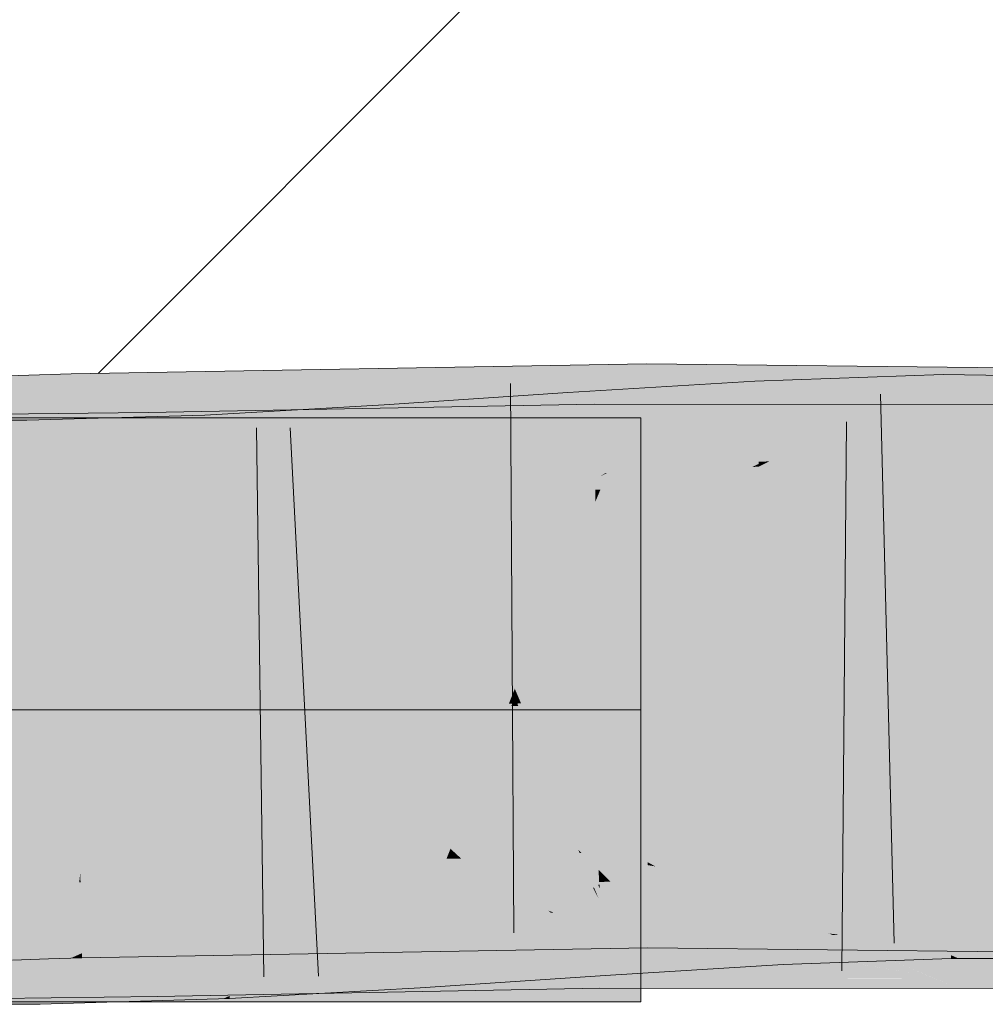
# Model space of a CAD drawing. Extents: x -720 to 300, y 62 to 1162.
# Tile 143 of 256: x 174.06 to 174.474, y 726.646 to 727.067. Entities that reach past the tile are written whole.
import ezdxf
from ezdxf.lldxf.tags import DXFTag

# ---------------------------------------------------------------- set-up
doc = ezdxf.new("R2010")
doc.units = 0
doc.layers.get('0').update_dxf_attribs({"lineweight": 13})
for name, color, linetype, lineweight, true_color in [('E_Detail_Wandschraffur', 7, 'Continuous', 5, 0xc0c0c0), ('E_Leerrohr 25-A06G93Y08I', 7, 'Continuous', 9, 0xff8000), ('E_Leerrohr 25-Shading', 7, 'Continuous', 9, 0xff8000)]:
    doc.layers.add(name, color=color, linetype=linetype, lineweight=lineweight, true_color=true_color)
tags = doc.linetypes.add('STRICHPUNKT2-A06G93Y18I', pattern=[12.7, 6.35, -3.175, 0, -3.175]).pattern_tags.tags
tags[10:11] = [DXFTag(74, 4), DXFTag(75, 0), DXFTag(340, '0'), DXFTag(46, 0.0), DXFTag(50, 0.0), DXFTag(44, 0.0), DXFTag(45, 0.0)]
tags[8:9] = [DXFTag(74, 4), DXFTag(75, 0), DXFTag(340, '0'), DXFTag(46, 0.0), DXFTag(50, 0.0), DXFTag(44, 0.0), DXFTag(45, 0.0)]
tags[6:7] = [DXFTag(74, 4), DXFTag(75, 0), DXFTag(340, '0'), DXFTag(46, 0.0), DXFTag(50, 0.0), DXFTag(44, 0.0), DXFTag(45, 0.0)]
tags[4:5] = [DXFTag(74, 4), DXFTag(75, 0), DXFTag(340, '0'), DXFTag(46, 0.0), DXFTag(50, 0.0), DXFTag(44, 0.0), DXFTag(45, 0.0)]

# ---------------------------------------------------------------- blocks, each defined once
blk = doc.blocks.new('Shading-A06G93SJ8I', base_point=(174.28816, 726.75598))
at = {"layer": 'E_Leerrohr 25-Shading', "color": 43, "true_color": 0xd7ab7f}
for points in [[(174.27391, 726.88568), (174.32887, 726.89148), (174.14735, 726.91669), (174.32881, 726.91986)], [(174.39735, 726.91913), (174.32881, 726.91986), (174.32887, 726.89148)], [(174.32887, 726.89148), (174.32889, 726.88684), (174.39735, 726.91913), (174.33559, 726.88678)], [(174.39735, 726.91913), (174.33559, 726.88678), (174.39386, 726.89075), (174.35674, 726.88647)], [(174.39735, 726.91913), (174.39386, 726.89075), (174.46236, 726.9184)], [(174.06436, 726.91498), (174.04839, 726.91443), (174.06548, 726.8819), (174.04959, 726.88098)], [(174.08241, 726.91553), (174.06436, 726.91498), (174.08302, 726.88287), (174.06548, 726.8819)], [(174.08241, 726.91553), (174.14735, 726.91669), (174.08241, 726.91553)], [(174.08241, 726.91553), (174.22099, 726.88489), (174.14735, 726.91669), (174.22725, 726.88501)], [(174.22099, 726.88489), (174.08241, 726.91553), (174.16222, 726.88385)], [(174.15901, 726.88513), (174.08241, 726.91553), (174.08302, 726.88287)], [(174.27391, 726.88568), (174.14735, 726.91669), (174.228, 726.8847)], [(174.40057, 726.8877), (174.45567, 726.91528), (174.3755, 726.90338), (174.39735, 726.91321)], [(174.46236, 726.9184), (174.39386, 726.89075), (174.58725, 726.91699), (174.58693, 726.91309)], [(174.45572, 726.91254), (174.45567, 726.91528), (174.40057, 726.8877)], [(174.46236, 726.91522), (174.45567, 726.91528), (174.45572, 726.91254)], [(174.46159, 726.88086), (174.54341, 726.91406), (174.45572, 726.91254), (174.46236, 726.91522)], [(174.31119, 726.87311), (174.37508, 726.91241), (174.29739, 726.87207), (174.29512, 726.90759)], [(174.3755, 726.90338), (174.37508, 726.91241), (174.31195, 726.87317), (174.31119, 726.87311)], [(174.39735, 726.91321), (174.37508, 726.91241), (174.3755, 726.90338)], [(174.45615, 726.88135), (174.45572, 726.91254), (174.38135, 726.87811), (174.40057, 726.8877)], [(174.39386, 726.89075), (174.50114, 726.88458), (174.58693, 726.91309), (174.58443, 726.88428)], [(174.46159, 726.88086), (174.45572, 726.91254), (174.45615, 726.88092)], [(174.5401, 726.88037), (174.54341, 726.91406), (174.46159, 726.88086)], [(174.29512, 726.90759), (174.21638, 726.90228), (174.23575, 726.86688), (174.2182, 726.87299)], [(174.29739, 726.87207), (174.29512, 726.90759), (174.23605, 726.86707)], [(174.23575, 726.86462), (174.30684, 726.86597), (174.14735, 726.8996), (174.3065, 726.90259)], [(174.2182, 726.87299), (174.21638, 726.90228), (174.18149, 726.88611), (174.18095, 726.90027)], [(174.30684, 726.86597), (174.30898, 726.86597), (174.3065, 726.90259), (174.39735, 726.90253)], [(174.39735, 726.90253), (174.30898, 726.86597), (174.46236, 726.90247), (174.37396, 726.86591)], [(174.37674, 726.87793), (174.3755, 726.90338), (174.31197, 726.87317)], [(174.37396, 726.86591), (174.49989, 726.86584), (174.46236, 726.90247), (174.50075, 726.90247)], [(174.37898, 726.87799), (174.40057, 726.8877), (174.37674, 726.87793), (174.3755, 726.90338)], [(173.93236, 726.86017), (174.11594, 726.86243), (174.08235, 726.89862), (174.11559, 726.88525)], [(173.93236, 726.86017), (174.08235, 726.89862), (173.93236, 726.89679)], [(174.11559, 726.88525), (174.11537, 726.89905), (174.08235, 726.89862)], [(174.11537, 726.89905), (174.23575, 726.86462), (174.14735, 726.8996)], [(174.11537, 726.89905), (174.11559, 726.88525), (174.23575, 726.86462), (174.17075, 726.86346)], [(174.14062, 726.87378), (174.14735, 726.89832), (174.13959, 726.89789)], [(174.14062, 726.87378), (174.18213, 726.86951), (174.14735, 726.89832), (174.18164, 726.88263)], [(174.18095, 726.90027), (174.14735, 726.89832), (174.18149, 726.88611)], [(174.1815, 726.88611), (174.14735, 726.89832), (174.18164, 726.88263)], [(174.04414, 726.89569), (174.04405, 726.85907), (174.06343, 726.89569), (174.06427, 726.85913)], [(174.08235, 726.89624), (174.06343, 726.89569), (174.14116, 726.86133), (174.06427, 726.85913)], [(174.13959, 726.89789), (174.08235, 726.89624), (174.14062, 726.87378)], [(174.08235, 726.89624), (174.14116, 726.86133), (174.14062, 726.87378)], [(174.31752, 726.8866), (174.32887, 726.89148), (174.27391, 726.88568)], [(174.32889, 726.88684), (174.32887, 726.89148), (174.31754, 726.8866)], [(174.38235, 726.88611), (174.39386, 726.89075), (174.35674, 726.88647)], [(174.50114, 726.88458), (174.39386, 726.89075), (174.38235, 726.88611)], [(174.2182, 726.87299), (174.1815, 726.88611), (174.21866, 726.86572), (174.18164, 726.88263)], [(174.23575, 726.88159), (174.27391, 726.88568), (174.228, 726.8847)], [(174.30898, 726.88293), (174.31752, 726.8866), (174.23575, 726.88159), (174.27391, 726.88568)], [(174.30898, 726.88293), (174.3289, 726.88324), (174.31754, 726.8866), (174.32889, 726.88684)], [(174.32889, 726.88684), (174.3289, 726.88324), (174.33559, 726.88678)], [(174.33559, 726.88678), (174.3289, 726.88324), (174.35674, 726.88647)], [(174.37396, 726.88275), (174.38235, 726.88611), (174.3289, 726.88324), (174.35674, 726.88647)], [(174.40057, 726.8877), (174.37898, 726.87799), (174.38135, 726.87811)], [(174.37959, 726.88501), (174.50114, 726.88458), (174.38235, 726.88611)], [(174.04959, 726.88098), (174.04971, 726.87781), (174.06548, 726.8819), (174.0656, 726.87836)], [(174.06548, 726.8819), (174.0656, 726.87836), (174.08302, 726.88287), (174.0831, 726.87897)], [(174.17075, 726.88049), (174.15901, 726.88513), (174.0831, 726.87897), (174.08302, 726.88287)], [(174.11559, 726.88525), (174.11594, 726.86243), (174.17075, 726.86346)], [(174.17075, 726.88049), (174.23575, 726.88159), (174.16222, 726.88385), (174.22099, 726.88489)], [(174.18213, 726.86951), (174.21866, 726.86572), (174.18164, 726.88263)], [(174.22099, 726.88489), (174.23575, 726.88159), (174.22725, 726.88501)], [(174.37959, 726.88501), (174.37396, 726.88275), (174.47266, 726.88464), (174.47275, 726.88165)], [(174.37881, 726.87683), (174.45615, 726.88092), (174.38135, 726.87811), (174.45615, 726.88135)], [(174.47275, 726.88165), (174.6165, 726.88007), (174.47266, 726.88464), (174.61662, 726.88416)], [(174.37679, 726.87701), (174.37674, 726.87793), (174.30898, 726.8717), (174.31197, 726.87317)], [(174.37679, 726.87701), (174.30898, 726.8717), (174.37396, 726.87567)], [(174.37396, 726.87567), (174.37685, 726.87585), (174.37679, 726.87701)], [(174.37679, 726.87701), (174.37898, 726.87799), (174.37674, 726.87793)], [(174.37898, 726.87799), (174.37679, 726.87701), (174.37881, 726.87683), (174.3768, 726.87671)], [(174.3768, 726.87671), (174.37685, 726.87585), (174.37881, 726.87683)], [(174.37685, 726.87585), (174.45619, 726.87866), (174.37881, 726.87683), (174.45615, 726.88092)], [(174.37898, 726.87799), (174.37881, 726.87683), (174.38135, 726.87811)], [(174.45619, 726.87866), (174.46159, 726.88086), (174.45615, 726.88092)], [(174.53983, 726.87762), (174.5401, 726.88037), (174.45619, 726.87866), (174.46159, 726.88086)], [(174.17075, 726.86298), (174.18233, 726.86365), (174.14062, 726.87378), (174.18213, 726.86951)], [(174.14062, 726.87378), (174.14116, 726.86133), (174.17075, 726.86298)], [(174.2182, 726.87299), (174.21866, 726.86572), (174.23575, 726.86688)], [(174.30898, 726.8717), (174.31119, 726.87311), (174.29745, 726.87103), (174.29739, 726.87207)], [(174.31119, 726.87311), (174.30898, 726.8717), (174.31195, 726.87317)], [(174.18233, 726.86365), (174.21866, 726.86572), (174.18213, 726.86951)], [(174.29745, 726.87103), (174.29739, 726.87207), (174.23575, 726.86688), (174.23605, 726.86707)], [(174.12279, 726.67999), (174.18233, 726.68176), (174.17075, 726.70367), (174.23575, 726.70483)], [(174.18233, 726.68176), (174.28769, 726.68494), (174.23575, 726.70483), (174.28685, 726.68573)], [(174.26678, 726.70538), (174.23575, 726.70483), (174.26987, 726.70233)], [(174.26987, 726.70233), (174.23575, 726.70483), (174.28685, 726.68573)], [(174.30898, 726.70612), (174.26678, 726.70538), (174.3293, 726.69806), (174.30109, 726.70007)], [(174.30109, 726.70007), (174.26678, 726.70538), (174.26987, 726.70233)], [(174.30898, 726.70612), (174.3293, 726.69806), (174.32234, 726.70636), (174.32928, 726.70526)], [(174.32928, 726.70526), (174.32928, 726.70648), (174.32234, 726.70636)], [(174.33253, 726.70471), (174.32928, 726.70648), (174.32928, 726.70526)], [(174.38065, 726.69592), (174.37396, 726.70599), (174.33253, 726.70471), (174.32928, 726.70648)], [(174.35854, 726.69043), (174.33253, 726.70471), (174.3293, 726.69806), (174.32928, 726.70526)], [(174.38782, 726.68506), (174.38065, 726.69592), (174.35854, 726.69043), (174.33253, 726.70471)], [(174.41046, 726.69049), (174.37396, 726.70599), (174.38065, 726.69592)], [(174.44334, 726.67651), (174.6111, 726.70337), (174.37396, 726.70599)], [(174.07158, 726.70099), (174.07155, 726.70172), (174.05608, 726.70056), (174.05605, 726.70117)], [(174.05618, 726.69757), (174.07169, 726.69775), (174.05608, 726.70056), (174.07158, 726.70099)], [(174.08627, 726.70135), (174.08636, 726.70221), (174.07158, 726.70099), (174.07155, 726.70172)], [(174.07169, 726.69775), (174.08589, 726.69788), (174.07158, 726.70099), (174.08627, 726.70135)], [(174.08589, 726.69788), (174.08644, 726.69788), (174.08627, 726.70135), (174.08638, 726.70135)], [(174.08638, 726.70135), (174.08636, 726.70221), (174.08627, 726.70135)], [(174.16658, 726.7019), (174.17075, 726.70367), (174.08638, 726.70135), (174.08636, 726.70221)], [(174.08644, 726.69788), (174.15552, 726.69708), (174.08638, 726.70135), (174.16658, 726.7019)], [(174.12279, 726.67999), (174.17075, 726.70367), (174.12791, 726.68518)], [(174.32933, 726.68616), (174.30109, 726.70007), (174.28685, 726.68573), (174.26987, 726.70233)], [(174.30109, 726.70007), (174.32933, 726.68616), (174.3293, 726.69574)], [(174.3293, 726.69806), (174.30109, 726.70007), (174.3293, 726.69574)], [(174.42397, 726.67993), (174.45862, 726.7019), (174.38564, 726.69446), (174.38541, 726.69928)], [(174.45911, 726.66669), (174.45862, 726.7019), (174.42397, 726.67993)], [(174.60999, 726.66681), (174.6111, 726.70337), (174.46236, 726.6684), (174.44334, 726.67651)], [(174.52255, 726.70166), (174.45862, 726.7019), (174.46236, 726.66528), (174.45911, 726.66669)], [(174.52255, 726.70166), (174.46236, 726.66528), (174.51898, 726.66522)], [(174.07236, 726.67804), (174.07169, 726.69775), (174.05692, 726.67712), (174.05618, 726.69757)], [(174.07236, 726.67804), (174.0838, 726.67871), (174.07169, 726.69775), (174.08589, 726.69788)], [(174.0838, 726.67871), (174.08679, 726.67889), (174.08589, 726.69788), (174.08644, 726.69788)], [(174.08679, 726.67889), (174.11531, 726.67975), (174.08644, 726.69788), (174.15552, 726.69708)], [(174.37396, 726.69861), (174.32236, 726.69543), (174.38564, 726.69446), (174.33012, 726.69458)], [(174.33876, 726.69403), (174.3293, 726.69806), (174.3293, 726.69574)], [(174.35854, 726.69043), (174.3293, 726.69806), (174.33876, 726.69403)], [(174.3293, 726.69574), (174.32933, 726.68616), (174.33385, 726.69495), (174.34276, 726.68591)], [(174.38564, 726.69446), (174.38541, 726.69928), (174.37396, 726.69861)], [(174.42476, 726.68439), (174.41046, 726.69049), (174.38782, 726.68506), (174.38065, 726.69592)], [(174.22975, 726.68683), (174.26685, 726.69177), (174.23575, 726.6897)], [(174.26685, 726.69177), (174.22975, 726.68683), (174.2804, 726.6792), (174.24171, 726.65808)], [(174.29767, 726.6886), (174.30876, 726.69464), (174.26685, 726.69177)], [(174.26685, 726.69177), (174.2804, 726.6792), (174.29767, 726.6886)], [(174.30922, 726.68738), (174.30876, 726.69464), (174.29767, 726.6886)], [(174.33333, 726.68469), (174.30898, 726.69464), (174.30922, 726.68738), (174.30876, 726.69464)], [(174.32236, 726.69543), (174.30898, 726.69464), (174.33012, 726.69458)], [(174.33873, 726.68408), (174.30898, 726.69464), (174.33333, 726.68469)], [(174.3864, 726.67877), (174.30898, 726.69464), (174.33873, 726.68408)], [(174.3864, 726.67877), (174.38593, 726.68835), (174.30898, 726.69464), (174.33012, 726.69458)], [(174.38593, 726.68835), (174.38564, 726.69446), (174.33012, 726.69458)], [(174.34276, 726.68591), (174.35852, 726.68561), (174.33385, 726.69495), (174.33876, 726.69403)], [(174.33876, 726.69403), (174.35852, 726.68561), (174.35854, 726.69043), (174.36757, 726.68549)], [(174.39551, 726.68707), (174.38564, 726.69446), (174.38593, 726.68835)], [(174.38564, 726.69446), (174.39551, 726.68707), (174.41046, 726.68506)], [(174.15228, 726.65173), (174.23575, 726.68787), (174.11906, 726.65906), (174.12543, 726.66553)], [(174.17075, 726.68665), (174.12796, 726.66809), (174.23575, 726.68787), (174.12543, 726.66553)], [(174.26686, 726.68842), (174.23575, 726.68787), (174.29964, 726.65637), (174.15228, 726.65173)], [(174.18901, 726.68121), (174.22975, 726.68683), (174.1888, 726.68695), (174.2296, 726.68927)], [(174.23575, 726.6897), (174.2296, 726.68927), (174.22975, 726.68683)], [(174.30843, 726.68921), (174.26686, 726.68842), (174.30849, 726.68207)], [(174.30872, 726.65668), (174.26686, 726.68842), (174.29964, 726.65637)], [(174.26686, 726.68842), (174.30872, 726.65668), (174.30849, 726.68207)], [(174.29767, 726.6886), (174.2804, 726.6792), (174.31059, 726.66602), (174.29628, 726.66437)], [(174.29767, 726.6886), (174.31059, 726.66602), (174.30922, 726.68738)], [(174.30898, 726.68921), (174.30843, 726.68921), (174.33871, 726.67688), (174.30849, 726.68207)], [(174.33871, 726.67688), (174.32236, 726.68921), (174.30898, 726.68921)], [(174.30922, 726.68738), (174.31059, 726.66602), (174.33414, 726.68433), (174.34935, 726.67004)], [(174.30922, 726.68738), (174.33414, 726.68433), (174.33333, 726.68469)], [(174.33871, 726.67688), (174.44962, 726.65778), (174.32236, 726.68921), (174.41045, 726.67407)], [(174.41045, 726.67407), (174.37396, 726.68915), (174.32236, 726.68921)], [(174.35854, 726.69043), (174.36757, 726.68549), (174.38782, 726.68506)], [(174.46236, 726.65253), (174.49495, 726.65253), (174.37396, 726.68915), (174.4958, 726.68909)], [(174.3864, 726.67877), (174.4111, 726.67548), (174.38593, 726.68835), (174.39551, 726.68707)], [(174.11867, 726.68567), (173.93236, 726.64679), (174.11899, 726.66425), (174.08554, 726.64996)], [(173.93236, 726.64679), (174.11867, 726.68567), (173.93236, 726.68341)], [(174.14838, 726.67542), (174.14871, 726.68469), (174.06915, 726.64575), (174.06831, 726.68237)], [(174.11531, 726.67975), (174.12279, 726.67999), (174.12791, 726.68518)], [(174.11867, 726.68567), (174.11899, 726.66425), (174.17075, 726.68665)], [(174.14735, 726.66669), (174.32936, 726.66986), (174.18233, 726.68176), (174.28893, 726.685)], [(174.14909, 726.67572), (174.14871, 726.68469), (174.14838, 726.67542)], [(174.17075, 726.68597), (174.14871, 726.68469), (174.14909, 726.67572)], [(174.14909, 726.67572), (174.18901, 726.68121), (174.17075, 726.68597), (174.1888, 726.68695)], [(174.18948, 726.66785), (174.22975, 726.68683), (174.18901, 726.68121)], [(174.23161, 726.65692), (174.22975, 726.68683), (174.19006, 726.65289), (174.18948, 726.66785)], [(174.24171, 726.65808), (174.22975, 726.68683), (174.23161, 726.65692)], [(174.32933, 726.68616), (174.28685, 726.68573), (174.28893, 726.685)], [(174.28769, 726.68494), (174.28893, 726.685), (174.28685, 726.68573)], [(174.28893, 726.685), (174.32936, 726.66986), (174.32933, 726.68616)], [(174.39735, 726.66913), (174.35852, 726.68561), (174.32936, 726.66986), (174.32933, 726.68616)], [(174.36513, 726.67169), (174.37175, 726.67242), (174.33333, 726.68469), (174.33873, 726.68408)], [(174.34935, 726.67004), (174.36513, 726.67169), (174.33414, 726.68433)], [(174.33873, 726.68408), (174.37175, 726.67242), (174.3864, 726.67877), (174.38663, 726.67395)], [(174.35852, 726.68561), (174.39735, 726.66913), (174.36757, 726.68549)], [(174.36757, 726.68549), (174.39735, 726.66913), (174.42476, 726.68439), (174.44334, 726.67651)], [(174.39551, 726.68707), (174.42397, 726.67993), (174.41046, 726.68506)], [(174.39551, 726.68707), (174.4111, 726.67548), (174.42397, 726.67993), (174.4175, 726.67584)], [(174.04367, 726.68231), (174.04358, 726.64569), (174.06831, 726.68237), (174.06915, 726.64575)], [(174.08701, 726.66754), (174.08679, 726.67889), (174.08235, 726.66547), (174.0838, 726.67871)], [(174.08701, 726.66754), (174.11531, 726.67975), (174.08679, 726.67889)], [(174.08701, 726.66754), (174.14735, 726.66669), (174.11531, 726.67975), (174.18233, 726.68176)], [(174.15022, 726.64929), (174.18948, 726.66785), (174.14909, 726.67572), (174.18901, 726.68121)], [(174.2804, 726.6792), (174.24171, 726.65808), (174.29628, 726.66437)], [(174.33385, 726.67767), (174.30849, 726.68207), (174.35492, 726.65662), (174.30872, 726.65668)], [(174.3864, 726.67877), (174.38663, 726.67395), (174.40666, 726.67603), (174.40866, 726.67529)], [(174.43239, 726.67676), (174.42397, 726.67993), (174.4175, 726.67584)], [(174.05692, 726.67712), (174.05736, 726.66455), (174.07236, 726.67804), (174.07278, 726.6651)], [(174.14838, 726.67542), (174.06915, 726.64575), (174.08235, 726.64618)], [(174.08235, 726.66547), (174.0838, 726.67871), (174.07278, 726.6651), (174.07236, 726.67804)], [(174.1091, 726.64691), (174.14735, 726.64801), (174.12796, 726.66638), (174.14838, 726.67542)], [(174.15022, 726.64929), (174.14909, 726.67572), (174.14735, 726.64801), (174.14838, 726.67542)], [(174.33871, 726.67688), (174.33385, 726.67767), (174.38753, 726.65662), (174.35492, 726.65662)], [(174.38753, 726.65662), (174.42735, 726.65662), (174.33871, 726.67688), (174.40663, 726.66516)], [(174.38696, 726.66699), (174.39735, 726.66309), (174.38663, 726.67395), (174.4175, 726.67584)], [(174.39735, 726.66309), (174.43239, 726.67676), (174.4175, 726.67584)], [(174.39735, 726.66309), (174.45912, 726.66534), (174.43239, 726.67676), (174.45911, 726.66669)], [(174.44334, 726.67651), (174.39735, 726.66913), (174.46236, 726.6684)], [(174.40866, 726.67529), (174.4111, 726.67548), (174.40666, 726.67603)], [(174.38718, 726.66272), (174.36513, 726.67169), (174.3111, 726.65808), (174.31059, 726.66602)], [(174.38696, 726.66699), (174.37175, 726.67242), (174.38718, 726.66272), (174.36513, 726.67169)], [(174.37175, 726.67242), (174.38696, 726.66699), (174.38663, 726.67395)], [(174.08235, 726.66547), (174.08704, 726.66559), (174.08701, 726.66754)], [(174.08235, 726.64618), (174.1091, 726.64691), (174.12796, 726.66638)], [(174.14735, 726.66669), (174.08701, 726.66754), (174.08704, 726.66559)], [(174.12796, 726.66809), (174.11899, 726.66425), (174.12543, 726.66553)], [(174.18948, 726.66785), (174.15022, 726.64929), (174.19006, 726.65289), (174.15024, 726.64905)], [(174.38696, 726.66699), (174.38718, 726.66272), (174.39735, 726.66309)], [(174.45911, 726.66669), (174.45912, 726.66534), (174.46236, 726.66528)], [(174.11906, 726.65906), (174.11899, 726.66425), (174.11063, 726.65051), (174.08554, 726.64996)], [(174.12543, 726.66553), (174.11899, 726.66425), (174.11906, 726.65906)], [(174.3111, 726.65808), (174.31059, 726.66602), (174.23187, 726.65277), (174.24171, 726.65808)], [(174.42735, 726.65662), (174.45258, 726.65656), (174.40663, 726.66516), (174.44962, 726.65778)], [(174.1192, 726.6507), (174.11906, 726.65906), (174.11063, 726.65051)], [(174.15228, 726.65173), (174.11906, 726.65906), (174.1192, 726.6507)], [(174.23187, 726.65277), (174.24171, 726.65808), (174.23161, 726.65692)], [(174.15024, 726.64905), (174.15028, 726.64813), (174.23161, 726.65692), (174.23187, 726.65277)], [(174.30872, 726.65668), (174.19005, 726.65289), (174.30876, 726.65259), (174.19014, 726.65039)], [(174.30872, 726.65668), (174.30876, 726.65259), (174.38753, 726.65662), (174.39735, 726.65253)], [(174.38753, 726.65662), (174.39735, 726.65253), (174.45258, 726.65656), (174.46236, 726.65253)], [(173.93236, 726.64679), (174.08235, 726.64862), (174.08554, 726.64996)], [(174.08554, 726.64996), (174.08235, 726.64862), (174.1192, 726.6507), (174.11923, 726.64905)], [(174.1192, 726.6507), (174.11923, 726.64905), (174.15228, 726.65173), (174.14735, 726.6496)], [(174.19005, 726.65289), (174.15228, 726.65173), (174.19014, 726.65039), (174.14735, 726.6496)], [(174.14735, 726.64801), (174.15028, 726.64813), (174.15022, 726.64929)]]:
    blk.add_solid(points, dxfattribs=at)
at = {"layer": 'E_Leerrohr 25-Shading', "color": 31, "true_color": 0xecb67f}
for points in [[(173.93236, 726.89679), (173.93236, 726.77179), (174.08235, 726.89679), (174.20735, 726.77179)], [(173.93236, 726.89679), (173.93236, 726.77179), (174.08235, 726.89679), (174.20735, 726.77179)], [(173.93236, 726.89679), (173.93236, 726.77179), (174.08235, 726.89679), (174.20735, 726.77179)], [(173.93236, 726.89679), (173.93236, 726.77179), (174.08235, 726.89679), (174.20735, 726.77179)], [(174.20735, 726.77179), (174.27235, 726.77179), (174.08235, 726.89679), (174.14735, 726.89679)], [(174.20735, 726.77179), (174.27235, 726.77179), (174.08235, 726.89679), (174.14735, 726.89679)], [(174.20735, 726.77179), (174.27235, 726.77179), (174.08235, 726.89679), (174.14735, 726.89679)], [(174.20735, 726.77179), (174.27235, 726.77179), (174.08235, 726.89679), (174.14735, 726.89679)], [(174.14735, 726.89679), (174.27235, 726.77179), (174.32635, 726.89679), (174.32635, 726.82581)], [(174.14735, 726.89679), (174.27235, 726.77179), (174.32635, 726.89679), (174.32635, 726.82581)], [(174.14735, 726.89679), (174.27235, 726.77179), (174.32635, 726.89679), (174.32635, 726.82581)], [(174.14735, 726.89679), (174.27235, 726.77179), (174.32635, 726.89679), (174.32635, 726.82581)], [(174.27235, 726.77179), (174.32635, 726.77179), (174.32635, 726.82581)], [(174.27235, 726.77179), (174.32635, 726.77179), (174.32635, 726.82581)], [(174.27235, 726.77179), (174.32635, 726.77179), (174.32635, 726.82581)], [(174.27235, 726.77179), (174.32635, 726.77179), (174.32635, 726.82581)], [(173.93236, 726.77179), (173.93236, 726.64679), (174.20735, 726.77179), (174.08235, 726.64679)], [(173.93236, 726.77179), (173.93236, 726.64679), (174.20735, 726.77179), (174.08235, 726.64679)], [(173.93236, 726.77179), (173.93236, 726.64679), (174.20735, 726.77179), (174.08235, 726.64679)], [(173.93236, 726.77179), (173.93236, 726.64679), (174.20735, 726.77179), (174.08235, 726.64679)], [(174.08235, 726.64679), (174.14735, 726.64679), (174.20735, 726.77179), (174.27235, 726.77179)], [(174.08235, 726.64679), (174.14735, 726.64679), (174.20735, 726.77179), (174.27235, 726.77179)], [(174.08235, 726.64679), (174.14735, 726.64679), (174.20735, 726.77179), (174.27235, 726.77179)], [(174.08235, 726.64679), (174.14735, 726.64679), (174.20735, 726.77179), (174.27235, 726.77179)], [(174.27235, 726.77179), (174.14735, 726.64679), (174.32635, 726.71777), (174.32635, 726.64679)], [(174.27235, 726.77179), (174.14735, 726.64679), (174.32635, 726.71777), (174.32635, 726.64679)], [(174.27235, 726.77179), (174.14735, 726.64679), (174.32635, 726.71777), (174.32635, 726.64679)], [(174.27235, 726.77179), (174.14735, 726.64679), (174.32635, 726.71777), (174.32635, 726.64679)], [(174.27235, 726.77179), (174.32635, 726.71777), (174.32635, 726.77179)], [(174.27235, 726.77179), (174.32635, 726.71777), (174.32635, 726.77179)], [(174.27235, 726.77179), (174.32635, 726.71777), (174.32635, 726.77179)], [(174.27235, 726.77179), (174.32635, 726.71777), (174.32635, 726.77179)]]:
    blk.add_solid(points, dxfattribs=at)
at = {"layer": 'E_Leerrohr 25-Shading', "color": 31, "true_color": 0xfabd7f}
for points in [[(174.27235, 726.79388), (174.23575, 726.88159), (174.20735, 726.79272), (174.17075, 726.88049)], [(174.30898, 726.88293), (174.23575, 726.88159), (174.27235, 726.79388)], [(174.32909, 726.79486), (174.3289, 726.88324), (174.27235, 726.79388), (174.30898, 726.88293)], [(174.37396, 726.88275), (174.3289, 726.88324), (174.33736, 726.7948), (174.32909, 726.79486)], [(174.61479, 726.82452), (174.6165, 726.88007), (174.33736, 726.7948), (174.37396, 726.88275)], [(174.04971, 726.87781), (174.05287, 726.78949), (174.0656, 726.87836), (174.06857, 726.79004)], [(174.0656, 726.87836), (174.06857, 726.79004), (174.0831, 726.87897), (174.08473, 726.79059)], [(174.17075, 726.88049), (174.0831, 726.87897), (174.20735, 726.79272), (174.08473, 726.79059)], [(174.45619, 726.87866), (174.37685, 726.87585), (174.45738, 726.79187), (174.38097, 726.79095)], [(174.53983, 726.87762), (174.45619, 726.87866), (174.53154, 726.79315), (174.4574, 726.79126)], [(174.30898, 726.8717), (174.37114, 726.86865), (174.37396, 726.87567)], [(174.38097, 726.79095), (174.37685, 726.87585), (174.33937, 726.78992), (174.37114, 726.86865)], [(174.37114, 726.86865), (174.37685, 726.87585), (174.37396, 726.87567)], [(174.27504, 726.78741), (174.299, 726.84698), (174.23575, 726.86688), (174.29745, 726.87103)], [(174.30898, 726.8717), (174.29745, 726.87103), (174.299, 726.84698)], [(174.299, 726.84698), (174.30272, 726.789), (174.30898, 726.8717), (174.30351, 726.789)], [(174.30898, 726.8717), (174.30351, 726.789), (174.37114, 726.86865), (174.30809, 726.78912)], [(174.33937, 726.78992), (174.37114, 726.86865), (174.30809, 726.78912)], [(174.21866, 726.86572), (174.17075, 726.86298), (174.22412, 726.77753), (174.20735, 726.77655)], [(174.20735, 726.7757), (174.27235, 726.77692), (174.17075, 726.86346), (174.23575, 726.86462)], [(174.26962, 726.78723), (174.23575, 726.86688), (174.22365, 726.78528), (174.21866, 726.86572)], [(174.27504, 726.78741), (174.23575, 726.86688), (174.26962, 726.78723)], [(174.23575, 726.86462), (174.27235, 726.77692), (174.30684, 726.86597), (174.30688, 726.8609)], [(174.30898, 726.86597), (174.30684, 726.86597), (174.30688, 726.8609)], [(174.30763, 726.77759), (174.30898, 726.86597), (174.30688, 726.8609)], [(174.30898, 726.86597), (174.30763, 726.77759), (174.37396, 726.86591), (174.33736, 726.77759)], [(174.33736, 726.77759), (174.49785, 726.77747), (174.37396, 726.86591), (174.49989, 726.86584)], [(174.11729, 726.77405), (174.11594, 726.86243), (173.93236, 726.77179), (173.93236, 726.86017)], [(174.06427, 726.85913), (174.0663, 726.77075), (174.14116, 726.86133), (174.14494, 726.77301)], [(174.11594, 726.86243), (174.11729, 726.77405), (174.17075, 726.86346), (174.20735, 726.7757)], [(174.17075, 726.86298), (174.14116, 726.86133), (174.20735, 726.77655), (174.14494, 726.77301)], [(174.27235, 726.77692), (174.30763, 726.77759), (174.30688, 726.8609)], [(174.04405, 726.85907), (174.04385, 726.77069), (174.06427, 726.85913), (174.0663, 726.77075)], [(174.30272, 726.789), (174.299, 726.84698), (174.27536, 726.78821)], [(174.61479, 726.82452), (174.33736, 726.7948), (174.58133, 726.79211)], [(174.20384, 726.78418), (174.20735, 726.79272), (174.08488, 726.78204), (174.08473, 726.79059)], [(174.26884, 726.78534), (174.27235, 726.79388), (174.20383, 726.78418), (174.20735, 726.79272)], [(174.27574, 726.78577), (174.27235, 726.79388), (174.269, 726.78571)], [(174.3291, 726.78619), (174.32909, 726.79486), (174.27574, 726.78577), (174.27235, 726.79388)], [(174.34091, 726.78613), (174.33736, 726.7948), (174.3291, 726.78619), (174.32909, 726.79486)], [(174.35349, 726.78937), (174.33736, 726.7948), (174.33942, 726.78979)], [(174.47481, 726.79327), (174.33736, 726.7948), (174.47501, 726.78589), (174.35349, 726.78937)], [(174.06886, 726.78162), (174.06857, 726.79004), (174.05318, 726.78119), (174.05287, 726.78949)], [(174.08488, 726.78204), (174.08473, 726.79059), (174.06886, 726.78162), (174.06857, 726.79004)], [(174.27235, 726.78076), (174.30312, 726.78284), (174.27536, 726.78821), (174.30272, 726.789)], [(174.30272, 726.789), (174.30312, 726.78284), (174.30351, 726.789)], [(174.33736, 726.78491), (174.33937, 726.78992), (174.30312, 726.78284), (174.30809, 726.78912)], [(174.30351, 726.789), (174.30312, 726.78284), (174.30809, 726.78912)], [(174.33736, 726.78491), (174.38112, 726.78754), (174.33937, 726.78992), (174.38097, 726.79095)], [(174.33942, 726.78979), (174.34091, 726.78613), (174.35349, 726.78937), (174.3636, 726.78601)], [(174.4984, 726.78522), (174.35349, 726.78937), (174.3636, 726.78601)], [(174.38097, 726.79095), (174.38112, 726.78754), (174.45738, 726.79187), (174.4574, 726.79028)], [(174.4574, 726.79028), (174.38112, 726.78754), (174.45747, 726.78485), (174.38124, 726.78522)], [(174.47479, 726.79169), (174.4574, 726.79126), (174.53119, 726.78961), (174.4574, 726.79028)], [(174.53119, 726.78961), (174.4574, 726.79028), (174.53053, 726.78284), (174.45747, 726.78485)], [(174.08498, 726.77728), (174.20126, 726.77789), (174.08488, 726.78204), (174.20384, 726.78418)], [(174.20126, 726.77789), (174.26593, 726.7782), (174.20383, 726.78418), (174.26884, 726.78534)], [(174.27235, 726.78076), (174.26962, 726.78723), (174.22412, 726.77753), (174.22365, 726.78528)], [(174.26593, 726.7782), (174.27885, 726.77832), (174.269, 726.78571), (174.27574, 726.78577)], [(174.27235, 726.78076), (174.27504, 726.78741), (174.26962, 726.78723)], [(174.27885, 726.77832), (174.32913, 726.77856), (174.27574, 726.78577), (174.3291, 726.78619)], [(174.3389, 726.78125), (174.33736, 726.78491), (174.30328, 726.78021), (174.30312, 726.78284)], [(174.32913, 726.77856), (174.34407, 726.7785), (174.3291, 726.78619), (174.34091, 726.78613)], [(174.38124, 726.78522), (174.38112, 726.78754), (174.33736, 726.78491)], [(174.38136, 726.78253), (174.38124, 726.78522), (174.3389, 726.78125), (174.33736, 726.78491)], [(174.3636, 726.78601), (174.34091, 726.78613), (174.6111, 726.70337), (174.36943, 726.71698)], [(174.59055, 726.78259), (174.4984, 726.78522), (174.6111, 726.70337), (174.3636, 726.78601)], [(174.45747, 726.78485), (174.38124, 726.78522), (174.45749, 726.78387), (174.38136, 726.78253)], [(174.53053, 726.78284), (174.45747, 726.78485), (174.52327, 726.70886), (174.45848, 726.71265)], [(174.06902, 726.77716), (174.06886, 726.78162), (174.05333, 726.77698), (174.05318, 726.78119)], [(174.08498, 726.77728), (174.08488, 726.78204), (174.06902, 726.77716), (174.06886, 726.78162)], [(174.27158, 726.77881), (174.27235, 726.78076), (174.22417, 726.77679), (174.22412, 726.77753)], [(174.27301, 726.77917), (174.27235, 726.78076), (174.27171, 726.77917)], [(174.30312, 726.78284), (174.27235, 726.78076), (174.30328, 726.78021), (174.27303, 726.77917)], [(174.27303, 726.77917), (174.27502, 726.77448), (174.30328, 726.78021), (174.3036, 726.77502)], [(174.3036, 726.77502), (174.34126, 726.7757), (174.30328, 726.78021), (174.3389, 726.78125)], [(174.3389, 726.78125), (174.36536, 726.71887), (174.38136, 726.78253), (174.38452, 726.71753)], [(174.45749, 726.78387), (174.38136, 726.78253), (174.45848, 726.71265), (174.38452, 726.71753)], [(174.06902, 726.77716), (174.05333, 726.77698), (174.06963, 726.75885), (174.05396, 726.75928)], [(174.08498, 726.77728), (174.06902, 726.77716), (174.08533, 726.75848), (174.06963, 726.75885)], [(174.19273, 726.7572), (174.20126, 726.77789), (174.08533, 726.75848), (174.08498, 726.77728)], [(174.20735, 726.7757), (174.11729, 726.77405), (174.20621, 726.77295), (174.11732, 726.77246)], [(174.20599, 726.77313), (174.20735, 726.77655), (174.14497, 726.77216), (174.14494, 726.77301)], [(174.20126, 726.77789), (174.19273, 726.7572), (174.26593, 726.7782), (174.25694, 726.75635)], [(174.22438, 726.77344), (174.22412, 726.77753), (174.20599, 726.77313), (174.20735, 726.77655)], [(174.20735, 726.7757), (174.20621, 726.77295), (174.27235, 726.77692), (174.27086, 726.77332)], [(174.22438, 726.77344), (174.26979, 726.77435), (174.22417, 726.77679), (174.27158, 726.77881)], [(174.28816, 726.75598), (174.27885, 726.77832), (174.25694, 726.75635), (174.26593, 726.7782)], [(174.26979, 726.77435), (174.27502, 726.77448), (174.27171, 726.77917), (174.27301, 726.77917)], [(174.27386, 726.77332), (174.27235, 726.77692), (174.27086, 726.77332)], [(174.30763, 726.77759), (174.27235, 726.77692), (174.30766, 726.7735), (174.27386, 726.77332)], [(174.27885, 726.77832), (174.28816, 726.75598), (174.32913, 726.77856), (174.32918, 726.75549)], [(174.34702, 726.76215), (174.34126, 726.7757), (174.30432, 726.76398), (174.3036, 726.77502)], [(174.30763, 726.77759), (174.30766, 726.7735), (174.33736, 726.77759), (174.33905, 726.7735)], [(174.35349, 726.75568), (174.34407, 726.7785), (174.32918, 726.75549), (174.32913, 726.77856)], [(174.33736, 726.77759), (174.36078, 726.72101), (174.49785, 726.77747), (174.49635, 726.71307)], [(174.11732, 726.77246), (174.11729, 726.77405), (173.93236, 726.77179)], [(173.93236, 726.68341), (174.11867, 726.68567), (173.93236, 726.77179), (174.11732, 726.77246)], [(174.14494, 726.77301), (174.0663, 726.77075), (174.14864, 726.68652), (174.06825, 726.68524)], [(174.20621, 726.77295), (174.11732, 726.77246), (174.20462, 726.76904), (174.11736, 726.7702)], [(174.20413, 726.76855), (174.20599, 726.77313), (174.14502, 726.77094), (174.14497, 726.77216)], [(174.22473, 726.76776), (174.22438, 726.77344), (174.20413, 726.76855), (174.20599, 726.77313)], [(174.27086, 726.77332), (174.20621, 726.77295), (174.26878, 726.76819), (174.20462, 726.76904)], [(174.26633, 726.76575), (174.26979, 726.77435), (174.22473, 726.76776), (174.22438, 726.77344)], [(174.26979, 726.77435), (174.26633, 726.76575), (174.27502, 726.77448), (174.2709, 726.76556)], [(174.27603, 726.76813), (174.27386, 726.77332), (174.26878, 726.76819), (174.27086, 726.77332)], [(174.27502, 726.77448), (174.2709, 726.76556), (174.27898, 726.76514)], [(174.30766, 726.7735), (174.27386, 726.77332), (174.30772, 726.7677), (174.27603, 726.76813)], [(174.3036, 726.77502), (174.27502, 726.77448), (174.30432, 726.76398), (174.27898, 726.76514)], [(174.33905, 726.7735), (174.30766, 726.7735), (174.34143, 726.7677), (174.30772, 726.7677)], [(174.0663, 726.77075), (174.04385, 726.77069), (174.06825, 726.68524), (174.04367, 726.68469)], [(174.11736, 726.7702), (174.11867, 726.68567), (174.20462, 726.76904), (174.17075, 726.68665)], [(174.14502, 726.77094), (174.14864, 726.68652), (174.20413, 726.76855), (174.17108, 726.68677)], [(174.20413, 726.76855), (174.19881, 726.75543), (174.22473, 726.76776), (174.22716, 726.72876)], [(174.24483, 726.70996), (174.20462, 726.76904), (174.19882, 726.75494)], [(174.20462, 726.76904), (174.21375, 726.75568), (174.22659, 726.76874)], [(174.21375, 726.75568), (174.24165, 726.76855), (174.22659, 726.76874)], [(174.21375, 726.75568), (174.24483, 726.70996), (174.24165, 726.76855), (174.26109, 726.74951)], [(174.24611, 726.76672), (174.22473, 726.76776), (174.24483, 726.71228), (174.22716, 726.72876)], [(174.26109, 726.74951), (174.26878, 726.76819), (174.24165, 726.76855)], [(174.29822, 726.71051), (174.26878, 726.76819), (174.24544, 726.71143)], [(174.27603, 726.76813), (174.26878, 726.76819), (174.30009, 726.71045), (174.29822, 726.71051)], [(174.30823, 726.71033), (174.30772, 726.7677), (174.29951, 726.71185), (174.27603, 726.76813)], [(174.32744, 726.71008), (174.34143, 726.7677), (174.30823, 726.71033), (174.30772, 726.7677)], [(174.36551, 726.70959), (174.34143, 726.7677), (174.32744, 726.71008)], [(174.24611, 726.76672), (174.24483, 726.71228), (174.26109, 726.75275)], [(174.2709, 726.76556), (174.26633, 726.76575), (174.2458, 726.71136), (174.24483, 726.71228)], [(174.30109, 726.70941), (174.2709, 726.76556), (174.24632, 726.71088), (174.2458, 726.71136)], [(174.26633, 726.76575), (174.24611, 726.76672), (174.26109, 726.75275)], [(174.27898, 726.76514), (174.2709, 726.76556), (174.3027, 726.70935), (174.30109, 726.70941)], [(174.30432, 726.76398), (174.27898, 726.76514), (174.30783, 726.70911), (174.29953, 726.71686)], [(174.36418, 726.70776), (174.30432, 726.76398), (174.30783, 726.70923)], [(174.34702, 726.76215), (174.30432, 726.76398), (174.37013, 726.70764), (174.36418, 726.70776)], [(174.05396, 726.75928), (174.05605, 726.70117), (174.06963, 726.75885), (174.07155, 726.70172)], [(174.06963, 726.75885), (174.07155, 726.70172), (174.08533, 726.75848), (174.08636, 726.70221)], [(174.08636, 726.70221), (174.17075, 726.70367), (174.08533, 726.75848), (174.19273, 726.7572)], [(174.21411, 726.7569), (174.19273, 726.7572), (174.23575, 726.70483), (174.17075, 726.70367)], [(174.24483, 726.70996), (174.19882, 726.75494), (174.24423, 726.7085), (174.17926, 726.7074)], [(174.22716, 726.72876), (174.19881, 726.75543), (174.22845, 726.70789), (174.17943, 726.70746)], [(174.21411, 726.7569), (174.23575, 726.70483), (174.24481, 726.72687)], [(174.25694, 726.75635), (174.21411, 726.7569), (174.24481, 726.72687)], [(174.30823, 726.70685), (174.25694, 726.75635), (174.26454, 726.70758), (174.24481, 726.72687)], [(174.25694, 726.75635), (174.30898, 726.70612), (174.28816, 726.75598)], [(174.32918, 726.75549), (174.28816, 726.75598), (174.32234, 726.70636), (174.29953, 726.72876)], [(174.32918, 726.75549), (174.32234, 726.70636), (174.32928, 726.70648)], [(174.32928, 726.70648), (174.37396, 726.70599), (174.32918, 726.75549), (174.35349, 726.75568)], [(174.24483, 726.71228), (174.22716, 726.72876), (174.2431, 726.70801), (174.22845, 726.70789)], [(174.24481, 726.72687), (174.23575, 726.70483), (174.26678, 726.70538)], [(174.29953, 726.72876), (174.30898, 726.70612), (174.32234, 726.70636)], [(174.49635, 726.71307), (174.36078, 726.72101), (174.49623, 726.70789), (174.36551, 726.70959)], [(174.30769, 726.70923), (174.29953, 726.71686), (174.3027, 726.70935)], [(174.38452, 726.71753), (174.36536, 726.71887), (174.38501, 726.70721), (174.37013, 726.70764)], [(174.36943, 726.71698), (174.37396, 726.70599), (174.6111, 726.70337)], [(174.45848, 726.71265), (174.38452, 726.71753), (174.45857, 726.70569), (174.38501, 726.70721)], [(174.52327, 726.70886), (174.45848, 726.71265), (174.52287, 726.7049), (174.45857, 726.70569)], [(174.24423, 726.7085), (174.17926, 726.7074), (174.19772, 726.68713), (174.17075, 726.68665)], [(174.24423, 726.7085), (174.19772, 726.68713), (174.23669, 726.69019)], [(174.26299, 726.6922), (174.24628, 726.70856), (174.23669, 726.69019), (174.24423, 726.7085)], [(174.2458, 726.71136), (174.24483, 726.71228), (174.24423, 726.70801), (174.2431, 726.70801)], [(174.24937, 726.70807), (174.2458, 726.71136), (174.24423, 726.70801)], [(174.24628, 726.70856), (174.24483, 726.70996), (174.24423, 726.7085)], [(174.24483, 726.70996), (174.29822, 726.71051), (174.24544, 726.71143)], [(174.24483, 726.70996), (174.2493, 726.70856), (174.29822, 726.71051), (174.29877, 726.70947)], [(174.2493, 726.70856), (174.24483, 726.70996), (174.24628, 726.70856)], [(174.24628, 726.70856), (174.26265, 726.6925), (174.2493, 726.70856), (174.29457, 726.69476)], [(174.24632, 726.71088), (174.24937, 726.70807), (174.30109, 726.70941), (174.30161, 726.70844)], [(174.29877, 726.70947), (174.2493, 726.70856), (174.30586, 726.69556), (174.29457, 726.69476)], [(174.24937, 726.70807), (174.26685, 726.69177), (174.30161, 726.70844), (174.30872, 726.69519)], [(174.30009, 726.71045), (174.29822, 726.71051), (174.3063, 726.69556), (174.30586, 726.69556)], [(174.30092, 726.71045), (174.29951, 726.71185), (174.30009, 726.71045)], [(174.30823, 726.71033), (174.29951, 726.71185), (174.30092, 726.71045)], [(174.30835, 726.698), (174.30009, 726.71045), (174.30534, 726.69788)], [(174.30835, 726.698), (174.3083, 726.70325), (174.30009, 726.71045), (174.30092, 726.71045)], [(174.3083, 726.70325), (174.30823, 726.71033), (174.30092, 726.71045)], [(174.30109, 726.70941), (174.30872, 726.69519), (174.3027, 726.70935)], [(174.30861, 726.6969), (174.30783, 726.70911), (174.3027, 726.70935), (174.30769, 726.70923)], [(174.30861, 726.6969), (174.3027, 726.70935), (174.30801, 726.6969)], [(174.37396, 726.69861), (174.36418, 726.70776), (174.30783, 726.70911), (174.30783, 726.70923)], [(174.32043, 726.69727), (174.30783, 726.70911), (174.30861, 726.6969)], [(174.37218, 726.69885), (174.30783, 726.70911), (174.32043, 726.69727)], [(174.32236, 726.68921), (174.32744, 726.71008), (174.3083, 726.70325), (174.30823, 726.71033)], [(174.37396, 726.68915), (174.36551, 726.70959), (174.32236, 726.68921), (174.32744, 726.71008)], [(174.43721, 726.70361), (174.41591, 726.70892), (174.3692, 726.70068), (174.36551, 726.70959)], [(174.49615, 726.70428), (174.49623, 726.70789), (174.45547, 726.70441), (174.41591, 726.70892)], [(174.45508, 726.70441), (174.41591, 726.70892), (174.43721, 726.70361)], [(174.17943, 726.70746), (174.17075, 726.68597), (174.22845, 726.70789), (174.2296, 726.68927)], [(174.22845, 726.70789), (174.2296, 726.68927), (174.2431, 726.70801), (174.23575, 726.6897)], [(174.26685, 726.69177), (174.24937, 726.70807), (174.23575, 726.6897), (174.24423, 726.70801)], [(174.2431, 726.70801), (174.23575, 726.6897), (174.24423, 726.70801)], [(174.30898, 726.70612), (174.30823, 726.70685), (174.26678, 726.70538), (174.26454, 726.70758)], [(174.36418, 726.70776), (174.37396, 726.69861), (174.37013, 726.70764)], [(174.37013, 726.70764), (174.37396, 726.69861), (174.38501, 726.70721), (174.38541, 726.69928)], [(174.41579, 726.7066), (174.38501, 726.70721), (174.45502, 726.70178), (174.38541, 726.69928)], [(174.45857, 726.70569), (174.41579, 726.7066), (174.45862, 726.7019), (174.45502, 726.70178)], [(174.49605, 726.69971), (174.45508, 726.70441), (174.4958, 726.68909), (174.43721, 726.70361)], [(174.49605, 726.69971), (174.49615, 726.70428), (174.45547, 726.70441)], [(174.49937, 726.7052), (174.45857, 726.70569), (174.52255, 726.70166), (174.45862, 726.7019)], [(174.31332, 726.69824), (174.3083, 726.70325), (174.30835, 726.698)], [(174.4958, 726.68909), (174.43721, 726.70361), (174.37108, 726.69611), (174.3692, 726.70068)], [(174.30841, 726.69055), (174.30835, 726.698), (174.30534, 726.69788)], [(174.30872, 726.69519), (174.30861, 726.6969), (174.30801, 726.6969)], [(174.32236, 726.68921), (174.31332, 726.69824), (174.30843, 726.68921), (174.30835, 726.698)], [(174.32236, 726.69543), (174.32043, 726.69727), (174.30876, 726.69464), (174.30861, 726.6969)], [(174.32236, 726.69543), (174.37396, 726.69861), (174.32043, 726.69727), (174.37218, 726.69885)], [(174.37396, 726.68915), (174.4958, 726.68909), (174.37108, 726.69611)], [(174.23575, 726.68787), (174.26628, 726.68896), (174.23669, 726.69019), (174.26299, 726.6922)], [(174.26265, 726.6925), (174.26628, 726.68896), (174.29457, 726.69476), (174.30841, 726.69055)], [(174.30872, 726.69519), (174.26685, 726.69177), (174.30876, 726.69464)], [(174.29457, 726.69476), (174.30841, 726.69055), (174.30586, 726.69556)], [(174.30586, 726.69556), (174.30841, 726.69055), (174.3063, 726.69556)], [(174.19772, 726.68713), (174.23575, 726.68787), (174.23669, 726.69019)], [(174.26628, 726.68896), (174.23575, 726.68787), (174.26686, 726.68842)], [(174.30843, 726.68921), (174.30841, 726.69055), (174.26686, 726.68842), (174.26628, 726.68896)], [(174.04367, 726.68469), (174.04367, 726.68231), (174.06825, 726.68524), (174.06831, 726.68237)], [(174.06825, 726.68524), (174.06831, 726.68237), (174.14864, 726.68652), (174.14871, 726.68469)], [(174.14864, 726.68652), (174.14871, 726.68469), (174.17108, 726.68677), (174.17075, 726.68597)]]:
    blk.add_solid(points, dxfattribs=at)
blk = doc.blocks.new('Referenz-A06G93Y68I')
at = {"layer": 'E_Detail_Wandschraffur', "linetype": 'ByBlock', "ltscale": 0.13}
blk.add_line((174.09392, 726.91575), (174.94986, 727.7717), dxfattribs=at)
at = {"layer": 'E_Leerrohr 25-A06G93Y08I', "linetype": 'Continuous', "ltscale": 0.13}
for p, q in [((174.08242, 726.91555), (174.32882, 726.91987)), ((174.32882, 726.91987), (174.61761, 726.91667)), ((174.04839, 726.91442), (174.06437, 726.91498)), ((174.06437, 726.91498), (174.08242, 726.91555)), ((174.37507, 726.91242), (174.45568, 726.91529)), ((174.45568, 726.91529), (174.54341, 726.91404)), ((174.27197, 726.67635), (174.27055, 726.91135)), ((174.29512, 726.90757), (174.37507, 726.91242)), ((174.21638, 726.90226), (174.29512, 726.90757)), ((174.43482, 726.67192), (174.42885, 726.90685)), ((174.3065, 726.90257), (174.11538, 726.89904)), ((174.13959, 726.89789), (174.21638, 726.90226)), ((174.50074, 726.90245), (174.3065, 726.90257)), ((174.11538, 726.89904), (173.93236, 726.89679)), ((174.32636, 726.89679), (173.93236, 726.89679)), ((174.32636, 726.89679), (173.93236, 726.89679)), ((174.32636, 726.89679), (173.93236, 726.89679)), ((174.32636, 726.89679), (173.93236, 726.89679)), ((174.04414, 726.89569), (174.06343, 726.89572)), ((174.06343, 726.89572), (174.13959, 726.89789)), ((174.32636, 726.82357), (174.32636, 726.89679)), ((174.32636, 726.82357), (174.32636, 726.89679)), ((174.32636, 726.82357), (174.32636, 726.89679)), ((174.32636, 726.82357), (174.32636, 726.89679)), ((174.41437, 726.89502), (174.41229, 726.66003)), ((174.16173, 726.89239), (174.16498, 726.65741)), ((174.18835, 726.65778), (174.17617, 726.89247)), ((174.32636, 726.72002), (174.32636, 726.82357)), ((174.32636, 726.72002), (174.32636, 726.82357)), ((174.32636, 726.72002), (174.32636, 726.82357)), ((174.32636, 726.72002), (174.32636, 726.82357)), ((174.32636, 726.64679), (174.32636, 726.72002)), ((174.32636, 726.64679), (174.32636, 726.72002)), ((174.32636, 726.64679), (174.32636, 726.72002)), ((174.32636, 726.64679), (174.32636, 726.72002)), ((174.08704, 726.6656), (174.32936, 726.66987)), ((174.32936, 726.66987), (174.60998, 726.66678)), ((174.05736, 726.66458), (174.07279, 726.66512)), ((174.07279, 726.66512), (174.08704, 726.6656)), ((174.3111, 726.65808), (174.38717, 726.66271)), ((174.38717, 726.66271), (174.45913, 726.66531)), ((174.45913, 726.66531), (174.51898, 726.66523)), ((174.23187, 726.65274), (174.3111, 726.65808)), ((174.30876, 726.65258), (174.11923, 726.64907)), ((174.15028, 726.64812), (174.23187, 726.65274)), ((174.49496, 726.65251), (174.30876, 726.65258)), ((174.11923, 726.64907), (173.93236, 726.64679)), ((173.93236, 726.64679), (174.32636, 726.64679)), ((173.93236, 726.64679), (174.32636, 726.64679)), ((173.93236, 726.64679), (174.32636, 726.64679)), ((173.93236, 726.64679), (174.32636, 726.64679)), ((174.04358, 726.64569), (174.06916, 726.64578)), ((174.06916, 726.64578), (174.15028, 726.64812))]:
    blk.add_line(p, q, dxfattribs=at)
at = {"layer": 'E_Leerrohr 25-A06G93Y08I', "linetype": 'STRICHPUNKT2-A06G93Y18I', "lineweight": 5, "ltscale": 0.13}
blk.add_line((173.93236, 726.77179), (174.32636, 726.77179), dxfattribs=at)
blk.add_line((173.93236, 726.77179), (174.32636, 726.77179), dxfattribs=at)
blk.add_line((173.93236, 726.77179), (174.32636, 726.77179), dxfattribs=at)
blk.add_line((173.93236, 726.77179), (174.32636, 726.77179), dxfattribs=at)

msp = doc.modelspace()

# ---------------------------------------------------------------- block references
at = {"color": 8, "lineweight": 25, "ltscale": 0.25, "true_color": 0x808080}
msp.add_blockref('Referenz-A06G93Y68I', (0, 0), dxfattribs=at)
msp.add_blockref('Shading-A06G93SJ8I', (174.28816, 726.75598))

doc.saveas('drawing.dxf')
